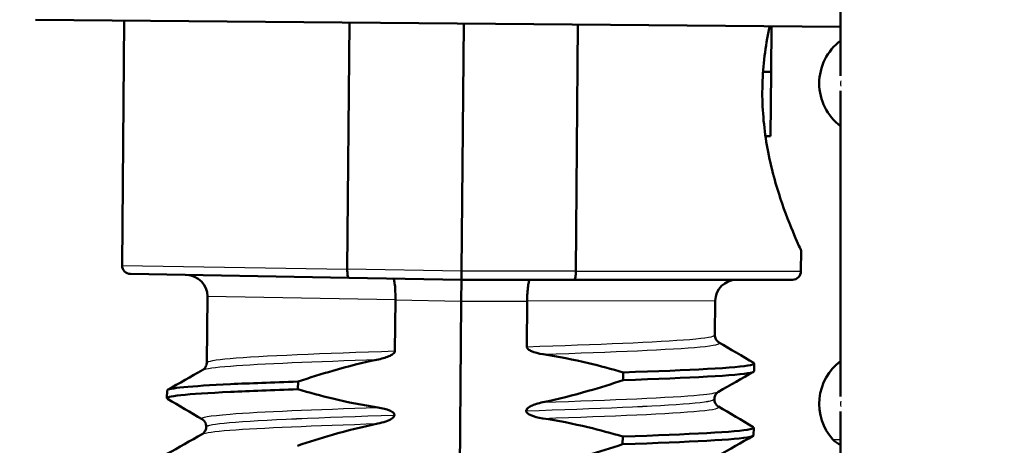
# Model space of a CAD drawing. Header units: millimetres. Extents: x 100 to 2000, y 93 to 2870.
# Tile 27 of 39: x 489 to 512, y 1661 to 1671. Entities that reach past the tile are written whole.
import ezdxf

# ---------------------------------------------------------------- set-up
doc = ezdxf.new("R2010")
doc.units = ezdxf.units.MM
doc.header["$LTSCALE"] = 10
for name, color, linetype, lineweight in [('Dimensions(ISO)', 7, 'Continuous', 25), ('Hatch', 7, 'Continuous', 9), ('Visible Edges(ISO)', 7, 'Continuous', 50), ('Visible Tangent Edges(ISO)', 7, 'Continuous', 25)]:
    doc.layers.add(name, color=color, linetype=linetype, lineweight=lineweight)
doc.styles.add('Text_3.5mm', font='arial.ttf', dxfattribs={"width": 0.9})
doc.dimstyles.new('KS-STANDARD', dxfattribs={"dimscale": 10, "dimtxt": 3.5, "dimasz": 2.5, "dimexe": 3.175, "dimexo": 0, "dimgap": 0.8, "dimtad": 1, "dimdec": 1, "dimrnd": 1e-08, "dimtxsty": 'Text_3.5mm', "dimcen": 0.09, "dimdle": 10, "dimclrd": 7, "dimclre": 7, "dimclrt": 7, "dimadec": 0, "dimazin": 2, "dimtfac": 0.714286, "dimtdec": 4, "dimtmove": 0, "dimatfit": 3, "dimfxl": 1, "dimtolj": 1, "dimlwd": 25, "dimlwe": 25, "dimarcsym": 0})

# ---------------------------------------------------------------- blocks, each defined once
blk = doc.blocks.new('*D11')
at = {"layer": 'Defpoints', "color": 0, "linetype": 'Continuous'}
for p in [(650.425, 2048.969), (399.025, 1756.687), (650.425, 1559.598)]:
    blk.add_point(p, dxfattribs=at)
at = {"layer": 'Dimensions(ISO)', "color": 7, "linetype": 'Continuous', "lineweight": 25}
for p, q in [((399.025, 1756.687), (399.025, 2080.719)), ((650.425, 1559.598), (650.425, 2080.719)), ((424.025, 2048.969), (625.425, 2048.969))]:
    blk.add_line(p, q, dxfattribs=at)
at = {"layer": 'Dimensions(ISO)', "color": 7, "linetype": 'Continuous'}
for points in [[(424.025, 2053.136), (424.025, 2044.802), (399.025, 2048.969)], [(625.425, 2053.136), (625.425, 2044.802), (650.425, 2048.969)]]:
    blk.add_solid(points, dxfattribs=at)
at = {"layer": 'Dimensions(ISO)', "color": 7, "linetype": 'Continuous', "lineweight": 25, "insert": (493.199, 2074.839), "char_height": 35, "attachment_point": 4, "style": 'Text_3.5mm'}
blk.add_mtext('\\A1;251', dxfattribs=at)

msp = doc.modelspace()

# ---------------------------------------------------------------- hatches: boundary and pattern name
at = {"layer": 'Hatch'}
h = msp.add_hatch(dxfattribs=at)
h.set_pattern_fill('ANSI31', color=256, scale=254, angle=90, style=0)
h.set_pattern_definition([(135, (0, 0), (-22.45064, -22.45064), [])])
edge = h.paths.add_edge_path()
edge.add_line((590.425, 1546.995), (605.755, 1546.995))
edge.add_line((605.755, 1546.995), (605.619, 1548.937))
edge.add_ellipse((605.321, 1547.775), major_axis=(1.199, -0.042), ratio=1, start_angle=77.607, end_angle=90)
edge.add_line((605.363, 1548.974), (593.404, 1549.392))
edge.add_ellipse((593.408, 1549.492), major_axis=(-0.0999, 0.0035), ratio=1, start_angle=0, end_angle=90, ccw=False)
edge.add_line((593.308, 1549.495), (593.322, 1549.895))
edge.add_ellipse((593.422, 1549.891), major_axis=(0.0035, 0.0999), ratio=1, start_angle=2, end_angle=90, ccw=False)
edge.add_line((593.422, 1549.991), (605.546, 1549.991))
edge.add_line((605.546, 1549.991), (605.475, 1550.999))
edge.add_ellipse((604.478, 1550.929), major_axis=(-0.07, 0.998), ratio=1, start_angle=270, end_angle=341)
edge.add_line((604.736, 1551.895), (594.691, 1554.587))
edge.add_ellipse((594.95, 1555.553), major_axis=(-0.966, 0.259), ratio=1, start_angle=54.5, end_angle=90, ccw=False)
edge.add_line((594.178, 1554.917), (592.514, 1556.935))
edge.add_ellipse((593.286, 1557.572), major_axis=(-0.636, 0.772), ratio=1, start_angle=54.5, end_angle=90, ccw=False)
edge.add_line((592.288, 1557.502), (592.141, 1559.598))
edge.add_ellipse((588.65, 1559.354), major_axis=(-0.244, 3.491), ratio=1, start_angle=270, end_angle=353)
edge.add_line((588.833, 1562.849), (564.358, 1564.132))
edge.add_spline(control_points=[(564.358, 1564.132), (562.726, 1564.218), (561.119, 1564.569), (558.081, 1565.777), (556.672, 1566.626), (553.938, 1568.95), (552.712, 1570.494), (550.919, 1573.964), (550.371, 1575.858), (550.201, 1577.804)], knot_values=[-2.152597, -2.152597, -2.152597, -2.152597, -1.662265, -1.662265, -1.171933, -1.171933, -0.585967, -0.585967, 0, 0, 0, 0], degree=3, periodic=0)
edge.add_line((550.201, 1577.804), (534.986, 1751.712))
edge.add_ellipse((533.491, 1751.581), major_axis=(-0.131, 1.494), ratio=1, start_angle=270, end_angle=354.5)
edge.add_line((533.504, 1753.081), (516.004, 1753.234))
edge.add_line((516.004, 1753.234), (516.004, 1746.734))
edge.add_line((516.004, 1746.734), (517.725, 1746.718))
edge.add_ellipse((517.716, 1745.719), major_axis=(1, -0.009), ratio=1, start_angle=10, end_angle=90, ccw=False)
edge.add_line((518.702, 1745.884), (518.914, 1744.621))
edge.add_ellipse((519.407, 1744.704), major_axis=(0.083, -0.493), ratio=1, start_angle=270, end_angle=350)
edge.add_line((519.402, 1744.204), (525.54, 1744.15))
edge.add_ellipse((525.501, 1739.65), major_axis=(4.5, -0.039), ratio=1, start_angle=5.5, end_angle=90, ccw=False)
edge.add_line((529.984, 1740.043), (544.563, 1573.397))
edge.add_spline(control_points=[(544.563, 1573.397), (544.753, 1571.226), (545.297, 1569.101), (547.048, 1565.11), (548.244, 1563.27), (551.468, 1559.737), (553.582, 1558.174), (558.29, 1555.947), (560.84, 1555.304), (563.44, 1555.168)], knot_values=[-2.870129, -2.870129, -2.870129, -2.870129, -2.216354, -2.216354, -1.562578, -1.562578, -0.781289, -0.781289, 0, 0, 0, 0], degree=3, periodic=0)
edge.add_line((563.44, 1555.168), (577.941, 1554.408))
edge.add_ellipse((577.418, 1544.422), major_axis=(9.986, -0.523), ratio=1, start_angle=37.8602, end_angle=90, ccw=False)
edge.add_ellipse((593.829, 1555.853), major_axis=(5.716, -8.205), ratio=1, start_angle=270, end_angle=302.2923)
edge.add_ellipse((590.425, 1546.495), major_axis=(0.143, 0.479), ratio=1, start_angle=16.5598, end_angle=90, ccw=False)
edge = h.paths.add_edge_path()
edge.add_line((484.911, 1753.505), (467.538, 1753.657))
edge.add_ellipse((467.564, 1756.657), major_axis=(-3, 0.026), ratio=1, start_angle=5.5, end_angle=90, ccw=False)
edge.add_line((464.576, 1756.395), (464.145, 1761.318))
edge.add_ellipse((462.651, 1761.187), major_axis=(-0.131, 1.494), ratio=1, start_angle=270, end_angle=355)
edge.add_line((462.651, 1762.687), (445.844, 1762.687))
edge.add_ellipse((445.844, 1761.187), major_axis=(-1.5, 0), ratio=1, start_angle=270, end_angle=356)
edge.add_line((444.347, 1761.292), (444.025, 1756.687))
edge.add_line((444.025, 1756.687), (450.025, 1756.687))
edge.add_line((450.025, 1756.687), (450.874, 1756.687))
edge.add_ellipse((450.874, 1755.687), major_axis=(1, 0), ratio=1, start_angle=0, end_angle=90, ccw=False)
edge.add_line((451.874, 1755.687), (451.874, 1752.702))
edge.add_ellipse((449.567, 1750.784), major_axis=(1.918, -2.307), ratio=1, start_angle=65.2703, end_angle=90, ccw=False)
edge.add_line((452.465, 1751.561), (453.637, 1747.187))
edge.add_line((453.637, 1747.187), (460.311, 1747.771))
edge.add_line((460.311, 1747.771), (460.573, 1744.783))
edge.add_line((460.573, 1744.783), (454.425, 1744.245))
edge.add_line((454.425, 1744.245), (455.854, 1738.911))
edge.add_ellipse((458.752, 1739.687), major_axis=(0.776, -2.898), ratio=1, start_angle=270, end_angle=345)
edge.add_line((458.752, 1736.687), (460.898, 1736.687))
edge.add_ellipse((460.898, 1739.687), major_axis=(3, 0), ratio=1, start_angle=270, end_angle=345.7615)
edge.add_line((463.806, 1738.949), (464.487, 1741.633))
edge.add_ellipse((468.364, 1740.649), major_axis=(0.984, 3.877), ratio=1, start_angle=13.7385, end_angle=90, ccw=False)
edge.add_line((468.399, 1744.649), (481.483, 1744.535))
edge.add_ellipse((481.488, 1745.035), major_axis=(0.5, -0.004), ratio=1, start_angle=270, end_angle=350)
edge.add_line((481.979, 1744.944), (482.212, 1746.202))
edge.add_ellipse((483.196, 1746.02), major_axis=(0.182, 0.983), ratio=1, start_angle=10, end_angle=90, ccw=False)
edge.add_line((483.204, 1747.02), (484.911, 1747.005))
edge.add_line((484.911, 1747.005), (484.911, 1753.505))
edge = h.paths.add_edge_path()
edge.add_line((705.458, 1546.995), (710.425, 1546.995))
edge.add_ellipse((710.425, 1546.495), major_axis=(0.5, 0), ratio=1, start_angle=16.5598, end_angle=90, ccw=False)
edge.add_ellipse((707.022, 1555.853), major_axis=(3.883, -9.215), ratio=1, start_angle=0, end_angle=32.2923)
edge.add_ellipse((723.433, 1544.422), major_axis=(5.716, 8.205), ratio=1, start_angle=37.8602, end_angle=90, ccw=False)
edge.add_line((722.909, 1554.408), (905.381, 1563.971))
edge.add_spline(control_points=[(905.381, 1563.971), (907.557, 1564.085), (909.7, 1564.554), (913.75, 1566.165), (915.63, 1567.295), (919.274, 1570.394), (920.909, 1572.453), (923.299, 1577.081), (924.031, 1579.606), (924.258, 1582.2)], knot_values=[-2.870129, -2.870129, -2.870129, -2.870129, -2.216354, -2.216354, -1.562578, -1.562578, -0.781289, -0.781289, 0, 0, 0, 0], degree=3, periodic=0)
edge.add_line((924.258, 1582.2), (935.37, 1709.219))
edge.add_ellipse((1034.99, 1700.503), major_axis=(8.716, 99.619), ratio=1, start_angle=77, end_angle=90, ccw=False)
edge.add_line((939.884, 1731.405), (941.439, 1736.189))
edge.add_ellipse((922.418, 1742.37), major_axis=(6.18, 19.021), ratio=1, start_angle=270, end_angle=273)
edge.add_line((941.736, 1737.193), (943.626, 1744.245))
edge.add_line((943.626, 1744.245), (937.478, 1744.783))
edge.add_line((937.478, 1744.783), (937.739, 1747.771))
edge.add_line((937.739, 1747.771), (944.414, 1747.187))
edge.add_line((944.414, 1747.187), (945.586, 1751.561))
edge.add_ellipse((948.484, 1750.784), major_axis=(0.776, 2.898), ratio=1, start_angle=65.2703, end_angle=90, ccw=False)
edge.add_line((946.176, 1752.702), (946.176, 1755.687))
edge.add_ellipse((947.176, 1755.687), major_axis=(0, 1), ratio=1, start_angle=0, end_angle=90, ccw=False)
edge.add_line((947.176, 1756.687), (948.025, 1756.687))
edge.add_line((948.025, 1756.687), (954.025, 1756.687))
edge.add_line((954.025, 1756.687), (953.703, 1761.292))
edge.add_ellipse((952.207, 1761.187), major_axis=(-0.105, 1.496), ratio=1, start_angle=270, end_angle=356)
edge.add_line((952.207, 1762.687), (935.4, 1762.687))
edge.add_ellipse((935.4, 1761.187), major_axis=(-1.5, 0), ratio=1, start_angle=270, end_angle=355)
edge.add_line((933.906, 1761.318), (918.62, 1586.607))
edge.add_spline(control_points=[(918.62, 1586.607), (918.478, 1584.979), (918.07, 1583.385), (916.757, 1580.391), (915.86, 1579.012), (913.442, 1576.362), (911.856, 1575.19), (908.325, 1573.519), (906.413, 1573.037), (904.462, 1572.935)], knot_values=[-2.152597, -2.152597, -2.152597, -2.152597, -1.662265, -1.662265, -1.171933, -1.171933, -0.585967, -0.585967, 0, 0, 0, 0], degree=3, periodic=0)
edge.add_line((904.462, 1572.935), (712.018, 1562.849))
edge.add_ellipse((712.201, 1559.354), major_axis=(-3.495, -0.183), ratio=1, start_angle=270, end_angle=353)
edge.add_line((708.709, 1559.598), (708.563, 1557.502))
edge.add_ellipse((707.565, 1557.572), major_axis=(-0.07, -0.998), ratio=1, start_angle=54.5, end_angle=90, ccw=False)
edge.add_line((708.337, 1556.935), (706.673, 1554.917))
edge.add_ellipse((705.901, 1555.553), major_axis=(-0.636, -0.772), ratio=1, start_angle=54.5, end_angle=90, ccw=False)
edge.add_line((706.16, 1554.587), (696.114, 1551.895))
edge.add_ellipse((696.373, 1550.929), major_axis=(-0.966, -0.259), ratio=1, start_angle=270, end_angle=341)
edge.add_line((695.376, 1550.999), (695.305, 1549.991))
edge.add_line((695.305, 1549.991), (707.429, 1549.991))
edge.add_ellipse((707.429, 1549.891), major_axis=(0.1, 0), ratio=1, start_angle=2, end_angle=90, ccw=False)
edge.add_line((707.529, 1549.895), (707.543, 1549.495))
edge.add_ellipse((707.443, 1549.492), major_axis=(0.0035, -0.0999), ratio=1, start_angle=0, end_angle=90, ccw=False)
edge.add_line((707.446, 1549.392), (695.488, 1548.974))
edge.add_ellipse((695.53, 1547.775), major_axis=(1.162, 0.298), ratio=1, start_angle=77.607, end_angle=90)
edge.add_line((695.231, 1548.937), (695.096, 1546.995))
edge.add_line((695.096, 1546.995), (705.458, 1546.995))

# ---------------------------------------------------------------- linework, layer by layer
at = {"layer": 'Visible Edges(ISO)'}
for p, q in [((508.622, 1677.292), (508.622, 1670.143)), ((508.622, 1671.295), (489.789, 1671.459)), ((491.866, 1671.441), (491.816, 1665.709)), ((497.133, 1671.395), (497.083, 1665.619)), ((499.755, 1665.572), (499.806, 1671.372)), ((502.428, 1665.572), (502.478, 1671.349)), ((506.996, 1670.237), (507.005, 1671.309)), ((506.808, 1670.239), (506.996, 1670.237)), ((506.983, 1668.735), (506.996, 1670.237)), ((506.791, 1669.673), (506.794, 1669.948)), ((508.622, 1669.792), (508.622, 1662.643)), ((506.864, 1668.736), (506.983, 1668.735)), ((507.7, 1666.053), (507.695, 1665.57)), ((497.115, 1665.418), (492.013, 1665.507)), ((497.083, 1665.619), (497.083, 1665.618)), ((499.753, 1665.372), (499.755, 1665.572)), ((502.428, 1665.572), (502.428, 1665.572)), ((497.115, 1665.418), (499.753, 1665.372)), ((499.749, 1664.872), (499.753, 1665.372)), ((499.753, 1665.372), (502.392, 1665.372)), ((507.495, 1665.372), (502.392, 1665.372)), ((493.81, 1664.98), (493.796, 1663.432)), ((498.197, 1663.706), (498.208, 1664.899)), ((498.208, 1664.899), (498.208, 1664.9)), ((499.618, 1649.873), (499.749, 1664.872)), ((501.29, 1664.872), (501.281, 1663.805)), ((501.29, 1664.873), (501.29, 1664.872)), ((505.689, 1664.877), (505.682, 1664.079)), ((503.537, 1663.203), (503.536, 1663.023)), ((506.601, 1663.231), (506.603, 1663.411)), ((495.928, 1662.808), (495.93, 1662.989)), ((492.863, 1662.6), (492.865, 1662.78)), ((505.669, 1662.579), (505.669, 1662.578)), ((501.268, 1662.305), (501.268, 1662.304)), ((508.622, 1662.292), (508.622, 1652.431)), ((498.184, 1662.205), (498.184, 1662.206)), ((493.783, 1661.932), (493.783, 1661.931)), ((506.588, 1661.73), (506.589, 1661.91)), ((503.524, 1661.702), (503.523, 1661.522))]:
    msp.add_line(p, q, dxfattribs=at)
for centre, radius, start, end in [((509.372, 1669.968), 1.25, 126.8699, 233.1301), ((492.016, 1665.707), 0.2, 179.5, 269), ((507.495, 1665.572), 0.2, 270, 359.5), ((493.31, 1664.985), 0.5, 359.5, 89), ((506.189, 1664.872), 0.5, 90, 179.5), ((509.372, 1662.468), 1.25, 126.8699, 221.8103), ((508.813, 1661.968), 0.5, 221.8103, 247.5445)]:
    msp.add_arc(centre, radius, start, end, dxfattribs=at)
for points, knots in [([(506.794, 1669.948), (506.806, 1670.386), (506.863, 1670.839), (506.955, 1671.273), (506.959, 1671.292), (506.963, 1671.31)], [1.1640323, 1.1640323, 1.1640323, 1.1640323, 1.2942934, 1.2942934, 1.2999834, 1.2999834, 1.2999834, 1.2999834]), ([(507.7, 1666.053), (507.7, 1666.053), (507.653, 1666.151), (507.486, 1666.537), (507.367, 1666.826), (507.14, 1667.485), (507.015, 1667.903), (506.846, 1668.782), (506.796, 1669.235), (506.791, 1669.673)], [0.5751742, 0.5751742, 0.5751742, 0.5751742, 0.7188162, 0.7188162, 0.8624582, 0.8624582, 1.0064033, 1.0064033, 1.1366644, 1.1366644, 1.1366644, 1.1366644]), ([(497.115, 1665.418), (497.115, 1665.418), (497.115, 1665.418), (497.11, 1665.419), (497.105, 1665.424), (497.097, 1665.445), (497.093, 1665.46), (497.088, 1665.498), (497.085, 1665.519), (497.083, 1665.567), (497.082, 1665.593), (497.083, 1665.618)], [-0.00014766, -0.00014766, -0.00014766, -0.00014766, 0, 0, 0.00817129, 0.00817129, 0.01605744, 0.01605744, 0.02382977, 0.02382977, 0.03154517, 0.03154517, 0.03154517, 0.03154517]), ([(502.392, 1665.372), (502.392, 1665.372), (502.392, 1665.372), (502.397, 1665.372), (502.402, 1665.378), (502.411, 1665.399), (502.415, 1665.414), (502.421, 1665.451), (502.424, 1665.473), (502.427, 1665.521), (502.428, 1665.546), (502.428, 1665.572)], [-0.03167383, -0.03167383, -0.03167383, -0.03167383, -0.03152626, -0.03152626, -0.02335987, -0.02335987, -0.01547845, -0.01547845, -0.00771078, -0.00771078, 0, 0, 0, 0]), ([(498.15, 1665.4), (498.15, 1665.4), (498.15, 1665.4), (498.159, 1665.4), (498.167, 1665.386), (498.183, 1665.333), (498.189, 1665.296), (498.2, 1665.203), (498.204, 1665.149), (498.208, 1665.029), (498.209, 1664.965), (498.208, 1664.9)], [-0.07896675, -0.07896675, -0.07896675, -0.07896675, -0.0786466, -0.0786466, -0.0584869, -0.0584869, -0.03885468, -0.03885468, -0.01938505, -0.01938505, 0, 0, 0, 0]), ([(501.357, 1665.372), (501.357, 1665.372), (501.357, 1665.372), (501.348, 1665.372), (501.339, 1665.358), (501.323, 1665.306), (501.316, 1665.269), (501.304, 1665.176), (501.299, 1665.122), (501.292, 1665.002), (501.29, 1664.938), (501.29, 1664.873)], [-0.00032025, -0.00032025, -0.00032025, -0.00032025, 0, 0, 0.02016604, 0.02016604, 0.03980443, 0.03980443, 0.05928019, 0.05928019, 0.07867133, 0.07867133, 0.07867133, 0.07867133]), ([(505.682, 1664.079), (505.682, 1664.045), (505.691, 1664.011), (505.716, 1663.961), (505.73, 1663.944), (505.755, 1663.919), (505.766, 1663.912), (505.774, 1663.907), (505.775, 1663.907), (505.775, 1663.907)], [0, 0, 0, 0, 0.01563679, 0.01563679, 0.02960477, 0.02960477, 0.04518607, 0.04518607, 0.04675566, 0.04675566, 0.04675566, 0.04675566]), ([(497.81, 1663.507), (497.916, 1663.529), (498.012, 1663.559), (498.109, 1663.606), (498.138, 1663.623), (498.17, 1663.651), (498.18, 1663.661), (498.19, 1663.678), (498.193, 1663.683), (498.196, 1663.692), (498.196, 1663.695), (498.197, 1663.699), (498.197, 1663.701), (498.197, 1663.703), (498.197, 1663.703), (498.197, 1663.705), (498.197, 1663.705), (498.197, 1663.706), (498.197, 1663.706), (498.197, 1663.706)], [-0.03978694, -0.03978694, -0.03978694, -0.03978694, -0.01651478, -0.01651478, -0.0075637, -0.0075637, -0.00358267, -0.00358267, -0.00171374, -0.00171374, -0.00084489, -0.00084489, -0.00042059, -0.00042059, -0.00020999, -0.00020999, -0.00010493, -0.00010493, 0, 0, 0, 0]), ([(501.281, 1663.805), (501.281, 1663.8), (501.282, 1663.795), (501.284, 1663.786), (501.286, 1663.781), (501.294, 1663.766), (501.301, 1663.757), (501.332, 1663.729), (501.364, 1663.712), (501.462, 1663.669), (501.559, 1663.644), (501.666, 1663.628)], [-0.05473825, -0.05473825, -0.05473825, -0.05473825, -0.05269081, -0.05269081, -0.05054514, -0.05054514, -0.04561181, -0.04561181, -0.03251755, -0.03251755, 0, 0, 0, 0]), ([(493.7, 1663.261), (493.708, 1663.265), (493.719, 1663.272), (493.743, 1663.295), (493.755, 1663.309), (493.781, 1663.351), (493.793, 1663.385), (493.796, 1663.424), (493.796, 1663.428), (493.796, 1663.432)], [0, 0, 0, 0, 0.01675146, 0.01675146, 0.02873921, 0.02873921, 0.0449543, 0.0449543, 0.04675997, 0.04675997, 0.04675997, 0.04675997]), ([(495.93, 1662.989), (496.2, 1663.079), (496.472, 1663.164), (497.097, 1663.343), (497.452, 1663.433), (497.81, 1663.507)], [-0.1951068, -0.1951068, -0.1951068, -0.1951068, -0.109617, -0.109617, 0, 0, 0, 0]), ([(501.666, 1663.628), (502.022, 1663.575), (502.375, 1663.504), (502.998, 1663.355), (503.269, 1663.282), (503.537, 1663.203)], [-0.1920259, -0.1920259, -0.1920259, -0.1920259, -0.0840256, -0.0840256, 0, 0, 0, 0]), ([(503.537, 1663.203), (505.113, 1663.255), (506.221, 1663.311), (506.517, 1663.374), (506.596, 1663.391), (506.617, 1663.408), (506.585, 1663.426)], [52.423241, 52.423241, 52.423241, 52.423241, 53.249787, 53.249787, 53.249787, 53.467266, 53.467266, 53.467266, 53.467266]), ([(503.536, 1663.023), (505.111, 1663.075), (506.219, 1663.131), (506.516, 1663.194), (506.572, 1663.206), (506.599, 1663.218), (506.598, 1663.231)], [52.4232414, 52.4232414, 52.4232414, 52.4232414, 53.2497872, 53.2497872, 53.2497872, 53.4070751, 53.4070751, 53.4070751, 53.4070751]), ([(492.868, 1662.78), (492.875, 1662.834), (493.399, 1662.883), (494.354, 1662.928), (494.8, 1662.949), (495.333, 1662.969), (495.93, 1662.989)], [50.2654825, 50.2654825, 50.2654825, 50.2654825, 50.9364829, 50.9364829, 50.9364829, 51.2493161, 51.2493161, 51.2493161, 51.2493161]), ([(503.536, 1663.023), (503.266, 1662.932), (502.993, 1662.847), (502.369, 1662.668), (502.014, 1662.578), (501.656, 1662.504)], [-0.1951068, -0.1951068, -0.1951068, -0.1951068, -0.109617, -0.109617, 0, 0, 0, 0]), ([(492.877, 1662.586), (492.783, 1662.645), (493.312, 1662.698), (494.353, 1662.747), (494.798, 1662.768), (495.332, 1662.789), (495.928, 1662.808)], [50.205291, 50.205291, 50.205291, 50.205291, 50.936483, 50.936483, 50.936483, 51.249316, 51.249316, 51.249316, 51.249316]), ([(497.8, 1662.383), (497.443, 1662.437), (497.09, 1662.507), (496.468, 1662.656), (496.197, 1662.729), (495.928, 1662.808)], [-0.1920259, -0.1920259, -0.1920259, -0.1920259, -0.0840256, -0.0840256, 0, 0, 0, 0]), ([(505.765, 1662.75), (505.758, 1662.746), (505.747, 1662.739), (505.722, 1662.716), (505.71, 1662.702), (505.684, 1662.66), (505.672, 1662.626), (505.669, 1662.587), (505.669, 1662.583), (505.669, 1662.579)], [0, 0, 0, 0, 0.01675146, 0.01675146, 0.02873921, 0.02873921, 0.0449543, 0.0449543, 0.04675997, 0.04675997, 0.04675997, 0.04675997]), ([(501.656, 1662.504), (501.55, 1662.482), (501.454, 1662.452), (501.357, 1662.405), (501.328, 1662.388), (501.295, 1662.36), (501.286, 1662.35), (501.275, 1662.333), (501.273, 1662.328), (501.27, 1662.319), (501.269, 1662.316), (501.268, 1662.312), (501.268, 1662.31), (501.268, 1662.308), (501.268, 1662.308), (501.268, 1662.307), (501.268, 1662.306), (501.268, 1662.306), (501.268, 1662.305), (501.268, 1662.305)], [-0.03978694, -0.03978694, -0.03978694, -0.03978694, -0.01651478, -0.01651478, -0.0075637, -0.0075637, -0.00358267, -0.00358267, -0.00171374, -0.00171374, -0.00084489, -0.00084489, -0.00042059, -0.00042059, -0.00020999, -0.00020999, -0.00010493, -0.00010493, 0, 0, 0, 0]), ([(505.669, 1662.578), (505.669, 1662.544), (505.678, 1662.51), (505.703, 1662.46), (505.717, 1662.443), (505.742, 1662.418), (505.753, 1662.411), (505.761, 1662.406), (505.761, 1662.406), (505.762, 1662.406)], [0, 0, 0, 0, 0.01563679, 0.01563679, 0.02960477, 0.02960477, 0.04518607, 0.04518607, 0.04675566, 0.04675566, 0.04675566, 0.04675566]), ([(498.184, 1662.206), (498.184, 1662.211), (498.184, 1662.216), (498.181, 1662.225), (498.18, 1662.23), (498.172, 1662.245), (498.164, 1662.254), (498.133, 1662.282), (498.101, 1662.299), (498.004, 1662.342), (497.907, 1662.367), (497.8, 1662.383)], [-0.05473825, -0.05473825, -0.05473825, -0.05473825, -0.05269081, -0.05269081, -0.05054514, -0.05054514, -0.04561181, -0.04561181, -0.03251755, -0.03251755, 0, 0, 0, 0]), ([(501.268, 1662.304), (501.268, 1662.299), (501.269, 1662.294), (501.271, 1662.285), (501.273, 1662.28), (501.28, 1662.266), (501.288, 1662.256), (501.319, 1662.228), (501.351, 1662.211), (501.448, 1662.168), (501.545, 1662.143), (501.653, 1662.127)], [-0.05473825, -0.05473825, -0.05473825, -0.05473825, -0.05269081, -0.05269081, -0.05054514, -0.05054514, -0.04561181, -0.04561181, -0.03251755, -0.03251755, 0, 0, 0, 0]), ([(493.783, 1661.932), (493.783, 1661.966), (493.774, 1662.001), (493.75, 1662.05), (493.735, 1662.067), (493.71, 1662.092), (493.7, 1662.099), (493.692, 1662.104), (493.691, 1662.104), (493.69, 1662.105)], [0, 0, 0, 0, 0.01563679, 0.01563679, 0.02960477, 0.02960477, 0.04518607, 0.04518607, 0.04675566, 0.04675566, 0.04675566, 0.04675566]), ([(497.797, 1662.006), (497.859, 1662.019), (497.923, 1662.036), (498.038, 1662.076), (498.086, 1662.098), (498.137, 1662.132), (498.153, 1662.145), (498.171, 1662.166), (498.176, 1662.175), (498.183, 1662.191), (498.184, 1662.198), (498.184, 1662.205)], [-0.03714578, -0.03714578, -0.03714578, -0.03714578, -0.02352479, -0.02352479, -0.01076423, -0.01076423, -0.00516478, -0.00516478, -0.00220521, -0.00220521, 0, 0, 0, 0]), ([(501.653, 1662.127), (502.009, 1662.074), (502.362, 1662.003), (502.985, 1661.854), (503.256, 1661.781), (503.524, 1661.702)], [-0.1920259, -0.1920259, -0.1920259, -0.1920259, -0.0840256, -0.0840256, 0, 0, 0, 0]), ([(493.687, 1661.76), (493.694, 1661.765), (493.705, 1661.771), (493.73, 1661.794), (493.742, 1661.808), (493.768, 1661.85), (493.78, 1661.884), (493.783, 1661.923), (493.783, 1661.927), (493.783, 1661.931)], [0, 0, 0, 0, 0.01675146, 0.01675146, 0.02873921, 0.02873921, 0.0449543, 0.0449543, 0.04675997, 0.04675997, 0.04675997, 0.04675997]), ([(495.917, 1661.488), (496.187, 1661.578), (496.459, 1661.663), (497.084, 1661.842), (497.439, 1661.932), (497.797, 1662.006)], [-0.1951068, -0.1951068, -0.1951068, -0.1951068, -0.109617, -0.109617, 0, 0, 0, 0]), ([(503.524, 1661.702), (505.1, 1661.754), (506.207, 1661.81), (506.504, 1661.873), (506.582, 1661.89), (506.604, 1661.907), (506.572, 1661.925)], [46.140056, 46.140056, 46.140056, 46.140056, 46.966602, 46.966602, 46.966602, 47.184081, 47.184081, 47.184081, 47.184081]), ([(503.523, 1661.522), (505.098, 1661.574), (506.206, 1661.63), (506.503, 1661.693), (506.559, 1661.705), (506.586, 1661.717), (506.585, 1661.73)], [46.1400561, 46.1400561, 46.1400561, 46.1400561, 46.9666019, 46.9666019, 46.9666019, 47.1238898, 47.1238898, 47.1238898, 47.1238898]), ([(503.523, 1661.522), (503.253, 1661.431), (502.98, 1661.346), (502.355, 1661.167), (502.001, 1661.078), (501.643, 1661.003)], [-0.1951068, -0.1951068, -0.1951068, -0.1951068, -0.109617, -0.109617, 0, 0, 0, 0])]:
    msp.add_open_spline(points, degree=3, knots=knots, dxfattribs=at)
for points in [[(505.775, 1663.907), (506.047, 1663.746), (506.319, 1663.586), (506.59, 1663.425)], [(492.877, 1662.795), (493.152, 1662.95), (493.426, 1663.106), (493.7, 1663.261)], [(506.588, 1663.217), (506.314, 1663.061), (506.04, 1662.905), (505.765, 1662.75)], [(493.69, 1662.105), (493.419, 1662.265), (493.147, 1662.425), (492.875, 1662.586)], [(505.762, 1662.406), (506.034, 1662.245), (506.305, 1662.085), (506.577, 1661.925)], [(492.864, 1661.294), (493.138, 1661.449), (493.413, 1661.605), (493.687, 1661.76)], [(506.575, 1661.716), (506.301, 1661.56), (506.026, 1661.404), (505.752, 1661.249)]]:
    msp.add_open_spline(points, degree=3, dxfattribs=at)
at = {"layer": 'Visible Tangent Edges(ISO)'}
for p, q in [((491.816, 1665.709), (497.083, 1665.618)), ((499.755, 1665.572), (497.083, 1665.619)), ((502.428, 1665.572), (499.755, 1665.572)), ((502.428, 1665.572), (507.695, 1665.57)), ((498.208, 1664.9), (493.81, 1664.98)), ((498.208, 1664.899), (499.749, 1664.872)), ((499.749, 1664.872), (501.29, 1664.872)), ((505.689, 1664.877), (501.29, 1664.873)), ((508.44, 1661.634), (508.622, 1661.634))]:
    msp.add_line(p, q, dxfattribs=at)
for centre in [(509.87, 1669.968), (509.87, 1662.468)]:
    msp.add_ellipse(centre, major_axis=(0, -1.25), ratio=0.997968, start_param=4.661404, end_param=4.763374, dxfattribs=at)
for points, knots in [([(501.281, 1663.805), (502.928, 1663.859), (504.359, 1663.915), (505.097, 1663.977), (505.48, 1664.009), (505.673, 1664.043), (505.673, 1664.079)], [52.09876, 52.09876, 52.09876, 52.09876, 52.959823, 52.959823, 52.959823, 53.407075, 53.407075, 53.407075, 53.407075]), ([(501.666, 1663.628), (503.303, 1663.682), (504.677, 1663.738), (505.334, 1663.801), (505.686, 1663.834), (505.829, 1663.87), (505.767, 1663.907)], [52.160598, 52.160598, 52.160598, 52.160598, 53.016916, 53.016916, 53.016916, 53.475378, 53.475378, 53.475378, 53.475378]), ([(493.805, 1663.432), (493.805, 1663.466), (493.983, 1663.499), (494.339, 1663.53), (495.065, 1663.594), (496.518, 1663.651), (498.197, 1663.706)], [50.265482, 50.265482, 50.265482, 50.265482, 50.696014, 50.696014, 50.696014, 51.573797, 51.573797, 51.573797, 51.573797]), ([(493.709, 1663.261), (493.764, 1663.293), (493.978, 1663.323), (494.349, 1663.352), (495.06, 1663.408), (496.33, 1663.458), (497.81, 1663.507)], [50.333785, 50.333785, 50.333785, 50.333785, 50.737778, 50.737778, 50.737778, 51.51196, 51.51196, 51.51196, 51.51196]), ([(501.656, 1662.504), (503.293, 1662.558), (504.667, 1662.614), (505.324, 1662.677), (505.571, 1662.7), (505.715, 1662.725), (505.758, 1662.75)], [52.160598, 52.160598, 52.160598, 52.160598, 53.016916, 53.016916, 53.016916, 53.338772, 53.338772, 53.338772, 53.338772]), ([(501.268, 1662.305), (502.915, 1662.359), (504.346, 1662.415), (505.084, 1662.477), (505.467, 1662.51), (505.66, 1662.543), (505.66, 1662.579)], [52.09876, 52.09876, 52.09876, 52.09876, 52.959823, 52.959823, 52.959823, 53.407075, 53.407075, 53.407075, 53.407075]), ([(501.268, 1662.304), (502.915, 1662.358), (504.346, 1662.414), (505.084, 1662.476), (505.467, 1662.509), (505.66, 1662.542), (505.66, 1662.578)], [45.815575, 45.815575, 45.815575, 45.815575, 46.676638, 46.676638, 46.676638, 47.12389, 47.12389, 47.12389, 47.12389]), ([(493.698, 1662.105), (493.627, 1662.148), (493.843, 1662.189), (494.339, 1662.228), (495.05, 1662.284), (496.32, 1662.334), (497.8, 1662.383)], [50.19718, 50.19718, 50.19718, 50.19718, 50.737778, 50.737778, 50.737778, 51.51196, 51.51196, 51.51196, 51.51196]), ([(501.653, 1662.127), (503.29, 1662.181), (504.664, 1662.237), (505.321, 1662.3), (505.673, 1662.333), (505.816, 1662.369), (505.754, 1662.406)], [45.877412, 45.877412, 45.877412, 45.877412, 46.733731, 46.733731, 46.733731, 47.192192, 47.192192, 47.192192, 47.192192]), ([(493.792, 1661.932), (493.792, 1661.966), (493.97, 1661.999), (494.326, 1662.03), (495.052, 1662.094), (496.505, 1662.151), (498.184, 1662.206)], [50.265482, 50.265482, 50.265482, 50.265482, 50.696014, 50.696014, 50.696014, 51.573797, 51.573797, 51.573797, 51.573797]), ([(493.792, 1661.931), (493.792, 1661.965), (493.97, 1661.998), (494.326, 1662.029), (495.052, 1662.093), (496.505, 1662.15), (498.184, 1662.205)], [43.982297, 43.982297, 43.982297, 43.982297, 44.412828, 44.412828, 44.412828, 45.290612, 45.290612, 45.290612, 45.290612]), ([(493.696, 1661.76), (493.751, 1661.792), (493.965, 1661.822), (494.336, 1661.851), (495.047, 1661.907), (496.317, 1661.957), (497.797, 1662.006)], [44.0506, 44.0506, 44.0506, 44.0506, 44.454593, 44.454593, 44.454593, 45.228775, 45.228775, 45.228775, 45.228775])]:
    msp.add_open_spline(points, degree=3, knots=knots, dxfattribs=at)

# ---------------------------------------------------------------- dimensions: what is measured, and where the dimension line sits
at = {"layer": 'Dimensions(ISO)', "color": 7, "linetype": 'Continuous', "lineweight": 25}
dim = msp.add_linear_dim(base=(650.425, 2048.969), p1=(399.025, 1756.687), p2=(650.425, 1559.598), angle=180, dimstyle='KS-STANDARD', override={"dimgap": 0.8, "dimdec": 0, "dimtol": 0, "dimlim": 0, "dimtp": 0, "dimtm": 0, "dimtdec": 4, "dimtofl": 0, "dimatfit": 1}, dxfattribs=at)
dim.commit()
dim.dimension.update_dxf_attribs({"geometry": '*D11', "text_midpoint": (525.225, 2048.969), "dimtype": 160})

doc.saveas('drawing.dxf')
